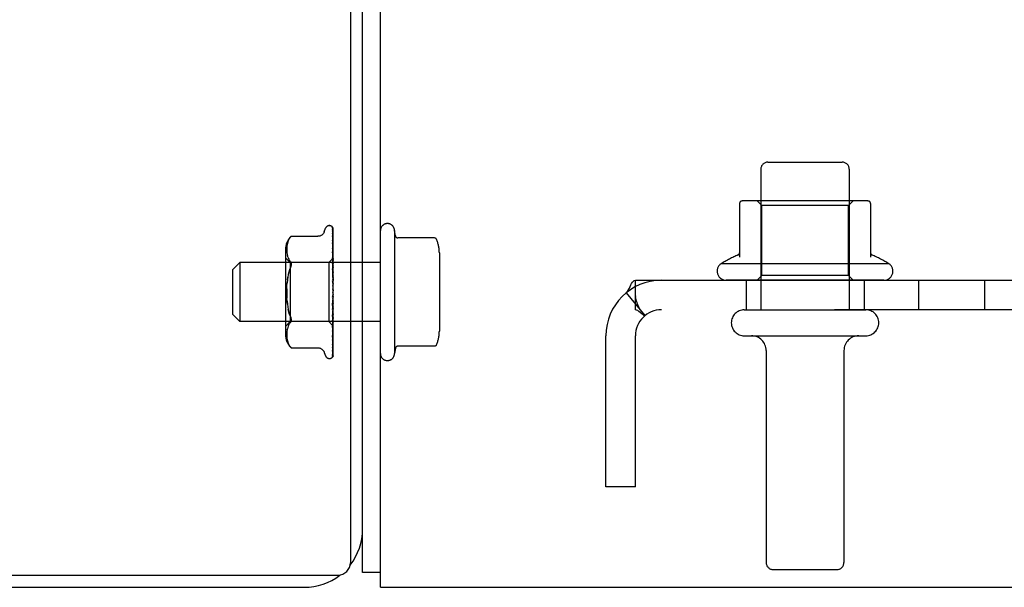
# Model space of a CAD drawing. Header units: inches. Extents: x 0 to 308, y 0 to 199.
# Tile 5 of 139: x 125.06 to 129.23, y 18.48 to 20.88. Entities that reach past the tile are written whole.
import ezdxf

# ---------------------------------------------------------------- set-up
doc = ezdxf.new("R2010")
doc.units = ezdxf.units.IN
doc.header["$LTSCALE"] = 16.920913
doc.header["$MEASUREMENT"] = 0
doc.linetypes.add('HIDDEN', pattern=[0.2, 0.1, -0.1])
doc.layers.get('0').update_dxf_attribs({"linetype": 'CONTINUOUS'})
doc.layers.add('DEFAULT_2', color=8, linetype='HIDDEN')
doc.layers.add('SUBPANEL', color=7, linetype='CONTINUOUS')

msp = doc.modelspace()

# ---------------------------------------------------------------- linework, layer by layer
at = {"color": 7, "linetype": 'Continuous'}
for p, q in [((126.4607, 36.4776), (126.4607, 18.5816)), ((126.5127, 18.7241), (126.5127, 36.3736)), ((48.8772, 18.5296), (126.4087, 18.5296)), ((126.5877, 18.5406), (126.5127, 18.5406)), ((49.0092, 18.4776), (126.2662, 18.4776))]:
    msp.add_line(p, q, dxfattribs=at)
at = {"color": 3, "linetype": 'Continuous'}
for p, q in [((126.5877, 18.4776), (126.5877, 36.3326)), ((126.5127, 18.5406), (126.5127, 18.7241)), ((126.5877, 18.4776), (141.4377, 18.4776))]:
    msp.add_line(p, q, dxfattribs=at)
at = {"color": 7, "linetype": 'Continuous'}
for centre, radius, start, end in [((126.2662, 18.7241), 0.2465, 321.7355, 360), ((126.4087, 18.5816), 0.052, 270, 360), ((126.2662, 18.7241), 0.2465, 270, 307.5)]:
    msp.add_arc(centre, radius, start, end, dxfattribs=at)
at = {"layer": 'DEFAULT_2', "color": 8, "linetype": 'HIDDEN'}
for p, q in [((128.2002, 20.2476), (128.2002, 19.6526)), ((128.2302, 20.2776), (128.5452, 20.2776)), ((128.5752, 20.2476), (128.5752, 19.6526)), ((128.1102, 20.103), (128.1102, 19.8754)), ((128.6433, 20.1136), (128.132, 20.1136)), ((128.2042, 20.0936), (128.1842, 20.1136)), ((128.5712, 20.0936), (128.2042, 20.0936)), ((128.2042, 19.7976), (128.2042, 20.0936)), ((128.5712, 20.0936), (128.5912, 20.1136)), ((128.5712, 19.7976), (128.5712, 20.0936)), ((128.6652, 20.103), (128.6652, 19.8754)), ((126.35, 19.9828), (126.3555, 19.9979)), ((126.3712, 20.0088), (126.372, 20.0088)), ((126.3839, 20.0031), (126.3839, 20.0031)), ((126.385, 19.9997), (126.3869, 19.8696)), ((126.385, 19.9917), (126.3869, 19.8669)), ((126.3877, 19.7367), (126.3877, 19.9972)), ((126.1999, 19.9496), (126.1974, 19.9443)), ((126.2099, 19.9635), (126.21, 19.9636)), ((126.21, 19.9636), (126.3225, 19.9636)), ((126.3849, 19.9871), (126.385, 19.9862)), ((126.385, 19.9862), (126.3869, 19.8632)), ((126.385, 19.9742), (126.3869, 19.8579)), ((126.385, 19.9655), (126.385, 19.9652)), ((126.385, 19.9652), (126.3869, 19.8519)), ((126.385, 19.9479), (126.385, 19.9477)), ((126.385, 19.9477), (126.3869, 19.8442)), ((126.6477, 19.9876), (126.6477, 19.4676)), ((126.6517, 19.9653), (126.6477, 19.9876)), ((126.8164, 19.957), (126.6616, 19.957)), ((126.1856, 19.9072), (126.1856, 19.548)), ((126.1915, 19.9177), (126.1912, 19.9127)), ((126.1912, 19.9128), (126.1912, 19.9078)), ((126.1912, 19.9079), (126.1913, 19.903)), ((126.192, 19.9228), (126.1915, 19.9176)), ((126.1928, 19.9281), (126.192, 19.9227)), ((126.1939, 19.9335), (126.1928, 19.928)), ((126.1954, 19.9389), (126.1939, 19.9334)), ((126.1974, 19.9443), (126.1954, 19.9388)), ((126.385, 19.9356), (126.3869, 19.8361)), ((126.3858, 19.9292), (126.385, 19.9356)), ((126.385, 19.9133), (126.3869, 19.8263)), ((126.3877, 19.9124), (126.3871, 19.9182)), ((126.2056, 19.8528), (126.1856, 19.8728)), ((126.1912, 19.9031), (126.1915, 19.8982)), ((126.1915, 19.8983), (126.192, 19.8932)), ((126.192, 19.8933), (126.1928, 19.8881)), ((126.1928, 19.8881), (126.1939, 19.8827)), ((126.1954, 19.8772), (126.1939, 19.8827)), ((126.1954, 19.8772), (126.1974, 19.8716)), ((126.1974, 19.8717), (126.1999, 19.8662)), ((126.1999, 19.8663), (126.203, 19.8612)), ((126.3875, 19.8716), (126.3687, 19.8528)), ((126.385, 19.8983), (126.385, 19.8984)), ((126.385, 19.8984), (126.3869, 19.8164)), ((126.3862, 19.8866), (126.385, 19.8983)), ((126.385, 19.8722), (126.3869, 19.8048)), ((126.3875, 19.8716), (126.3869, 19.8709)), ((126.3877, 19.8715), (126.3869, 19.8709)), ((126.3869, 19.8709), (126.3869, 19.8709)), ((126.3869, 19.8696), (126.3869, 19.8696)), ((126.3877, 19.8696), (126.3869, 19.8671)), ((126.3869, 19.8669), (126.3869, 19.8671)), ((126.3877, 19.8718), (126.3875, 19.8716)), ((126.8377, 19.8937), (126.8377, 19.5614)), ((125.9627, 19.8226), (125.9927, 19.8526)), ((125.9627, 19.6326), (125.9627, 19.8226)), ((126.5877, 19.8526), (125.9927, 19.8526)), ((125.9927, 19.8526), (125.9927, 19.6026)), ((126.2066, 19.8563), (126.203, 19.8611)), ((126.3687, 19.8528), (126.2056, 19.8528)), ((126.2056, 19.8528), (126.2056, 19.6023)), ((126.2066, 19.831), (126.2078, 19.8343)), ((126.3687, 19.8528), (126.3687, 19.6023)), ((126.385, 19.8549), (126.385, 19.8551)), ((126.385, 19.8551), (126.3869, 19.7934)), ((126.3877, 19.8263), (126.385, 19.8548)), ((126.385, 19.8257), (126.3869, 19.7804)), ((126.3869, 19.8632), (126.3869, 19.8631)), ((126.3877, 19.8606), (126.3869, 19.8631)), ((126.3877, 19.8623), (126.3869, 19.8582)), ((126.3869, 19.8579), (126.3869, 19.8582)), ((126.3869, 19.8519), (126.3869, 19.8518)), ((126.3869, 19.8518), (126.3869, 19.8517)), ((126.3877, 19.8477), (126.3869, 19.8517)), ((126.3877, 19.8501), (126.3869, 19.8446)), ((126.3869, 19.8442), (126.3869, 19.8446)), ((126.3869, 19.8361), (126.3869, 19.8358)), ((126.3877, 19.8304), (126.3869, 19.8358)), ((126.3877, 19.8335), (126.3869, 19.8268)), ((126.3869, 19.8263), (126.3869, 19.8268)), ((128.7435, 19.8476), (128.0318, 19.8476)), ((126.194, 19.7787), (126.1956, 19.7906)), ((126.385, 19.8069), (126.385, 19.8071)), ((126.385, 19.8071), (126.3869, 19.768)), ((126.385, 19.8069), (126.3877, 19.7771)), ((126.3869, 19.8164), (126.3869, 19.8161)), ((126.3877, 19.8094), (126.3869, 19.8161)), ((126.3877, 19.8131), (126.3869, 19.8054)), ((126.3869, 19.8048), (126.3869, 19.8054)), ((126.3869, 19.7934), (126.3869, 19.7931)), ((126.3877, 19.7854), (126.3869, 19.7931)), ((126.3877, 19.7896), (126.3869, 19.7812)), ((126.3869, 19.7804), (126.3869, 19.7812)), ((128.2042, 19.7976), (128.1842, 19.7776)), ((128.5712, 19.7976), (128.2042, 19.7976)), ((128.5712, 19.7976), (128.5912, 19.7776)), ((126.385, 19.7755), (126.3869, 19.754)), ((126.3869, 19.768), (126.3869, 19.7677)), ((126.3877, 19.7594), (126.3869, 19.7677)), ((126.3877, 19.7638), (126.3869, 19.755)), ((126.3869, 19.754), (126.3869, 19.755)), ((126.3877, 19.7321), (126.3869, 19.7409)), ((128.7218, 19.7776), (128.0535, 19.7776)), ((126.385, 19.6734), (126.3877, 19.7034)), ((126.3869, 19.7006), (126.385, 19.6733)), ((126.3877, 19.7367), (126.3869, 19.7278)), ((126.3877, 19.7048), (126.3869, 19.7137)), ((126.3877, 19.7093), (126.3869, 19.7007)), ((126.3869, 19.7006), (126.3869, 19.7007)), ((126.3877, 19.4573), (126.3877, 19.7321)), ((126.3869, 19.6877), (126.385, 19.6541)), ((126.3869, 19.6742), (126.385, 19.6235)), ((126.385, 19.6733), (126.385, 19.6734)), ((126.3869, 19.6622), (126.385, 19.6056)), ((126.3869, 19.6877), (126.3869, 19.6869)), ((126.3877, 19.6782), (126.3869, 19.6869)), ((126.3877, 19.6826), (126.3869, 19.6745)), ((126.3869, 19.6742), (126.3869, 19.6745)), ((126.3869, 19.6622), (126.3869, 19.6616)), ((126.3877, 19.6535), (126.3869, 19.6616)), ((126.3877, 19.6574), (126.3869, 19.6502)), ((125.9627, 19.6326), (125.9927, 19.6026)), ((126.385, 19.6238), (126.3877, 19.6531)), ((126.3869, 19.6499), (126.385, 19.5777)), ((126.3869, 19.6392), (126.385, 19.5617)), ((126.3869, 19.6284), (126.385, 19.5373)), ((126.385, 19.6235), (126.385, 19.6238)), ((126.3869, 19.6194), (126.385, 19.5237)), ((126.3869, 19.6499), (126.3869, 19.6502)), ((126.3869, 19.6392), (126.3869, 19.6387)), ((126.3877, 19.6314), (126.3869, 19.6387)), ((126.3877, 19.6349), (126.3869, 19.6288)), ((126.3869, 19.6284), (126.3869, 19.6288)), ((126.3869, 19.6194), (126.3869, 19.619)), ((126.3877, 19.6128), (126.3869, 19.619)), ((126.3877, 19.6156), (126.3869, 19.6108)), ((128.1302, 19.6526), (128.6452, 19.6526)), ((126.5877, 19.6026), (125.9927, 19.6026)), ((126.2056, 19.6023), (126.1856, 19.5823)), ((126.1928, 19.567), (126.1939, 19.5724)), ((126.1954, 19.578), (126.1939, 19.5725)), ((126.1974, 19.5835), (126.1954, 19.578)), ((126.1999, 19.5889), (126.1974, 19.5835)), ((126.3687, 19.6023), (126.2056, 19.6023)), ((126.3877, 19.5833), (126.3687, 19.6023)), ((126.3869, 19.6106), (126.385, 19.5038)), ((126.385, 19.5779), (126.3877, 19.6055)), ((126.3869, 19.6035), (126.385, 19.4931)), ((126.3869, 19.597), (126.385, 19.4783)), ((126.3869, 19.5921), (126.385, 19.471)), ((126.3869, 19.5881), (126.385, 19.462)), ((126.3869, 19.5856), (126.385, 19.4582)), ((126.3869, 19.5843), (126.385, 19.4552)), ((126.385, 19.5777), (126.385, 19.5779)), ((126.3869, 19.6106), (126.3869, 19.6108)), ((126.3869, 19.6035), (126.3869, 19.6032)), ((126.3877, 19.5983), (126.3869, 19.6032)), ((126.3877, 19.6004), (126.3869, 19.5972)), ((126.3869, 19.597), (126.3869, 19.5972)), ((126.3869, 19.5921), (126.3869, 19.5919)), ((126.3877, 19.5885), (126.3869, 19.5919)), ((126.3877, 19.5898), (126.3869, 19.5882)), ((126.3869, 19.5881), (126.3869, 19.5882)), ((126.3869, 19.5856), (126.3869, 19.5855)), ((126.3877, 19.5838), (126.3869, 19.5855)), ((126.3877, 19.5834), (126.3869, 19.5843)), ((126.1915, 19.557), (126.1912, 19.552)), ((126.1913, 19.5521), (126.1912, 19.5473)), ((126.1912, 19.5473), (126.1912, 19.5424)), ((126.1912, 19.5425), (126.1915, 19.5374)), ((126.192, 19.5619), (126.1915, 19.5569)), ((126.1915, 19.5375), (126.192, 19.5323)), ((126.1928, 19.5671), (126.192, 19.5619)), ((126.192, 19.5324), (126.1928, 19.527)), ((126.385, 19.5373), (126.385, 19.5374)), ((126.3862, 19.5483), (126.3871, 19.5561)), ((126.3871, 19.5561), (126.3877, 19.5623)), ((128.1302, 19.5426), (128.6452, 19.5426)), ((126.1928, 19.5271), (126.1939, 19.5217)), ((126.1939, 19.5218), (126.1954, 19.5162)), ((126.1954, 19.5163), (126.1974, 19.5108)), ((126.1974, 19.5109), (126.1999, 19.5055)), ((126.2066, 19.4954), (126.2029, 19.5004)), ((126.208, 19.4938), (126.2066, 19.4954)), ((126.2091, 19.4925), (126.2097, 19.4919)), ((126.21, 19.4915), (126.2095, 19.4921)), ((126.21, 19.4915), (126.3225, 19.4915)), ((126.385, 19.5036), (126.3858, 19.5094)), ((126.385, 19.5038), (126.385, 19.5037)), ((126.385, 19.5037), (126.385, 19.5036)), ((126.385, 19.4931), (126.385, 19.4928)), ((126.3858, 19.5094), (126.3866, 19.5161)), ((126.6517, 19.4899), (126.6477, 19.4676)), ((126.8164, 19.4982), (126.6616, 19.4982)), ((126.35, 19.4723), (126.3555, 19.4573)), ((126.3712, 19.4463), (126.372, 19.4463)), ((126.3828, 19.4505), (126.3829, 19.4506)), ((126.3849, 19.4699), (126.3848, 19.4699)), ((126.385, 19.4784), (126.385, 19.4778)), ((128.2227, 19.4801), (128.2227, 18.5826)), ((128.5527, 19.4801), (128.5527, 18.5826)), ((128.2527, 18.5526), (128.5227, 18.5526))]:
    msp.add_line(p, q, dxfattribs=at)
for points in [[(126.3839, 20.0031), (126.3839, 20.0031), (126.3839, 20.0031), (126.384, 20.003), (126.3842, 20.0027), (126.3843, 20.0024), (126.3845, 20.0021), (126.3847, 20.0017), (126.3848, 20.0013), (126.3849, 20.0009), (126.385, 20.0004), (126.385, 19.9999), (126.385, 19.9997)], [(126.3877, 19.9968), (126.3876, 19.9969), (126.3874, 19.9976), (126.3871, 19.9982), (126.3868, 19.9988), (126.3865, 19.9994), (126.3862, 20), (126.3859, 20.0005), (126.3855, 20.001), (126.3852, 20.0014), (126.385, 20.0018), (126.3847, 20.0022), (126.3844, 20.0025), (126.3842, 20.0027), (126.3839, 20.0031)], [(126.3877, 19.9893), (126.3876, 19.9895), (126.3872, 19.9913), (126.3868, 19.993), (126.3864, 19.9946), (126.3859, 19.9962), (126.3855, 19.9976), (126.385, 19.999), (126.3846, 20)], [(126.3846, 19.9999), (126.3847, 19.9996), (126.3849, 19.999), (126.385, 19.9984), (126.385, 19.9978)], [(126.3847, 19.9933), (126.3847, 19.9934), (126.3847, 19.9934), (126.3847, 19.9934), (126.3848, 19.9932), (126.3849, 19.9929), (126.385, 19.9925), (126.385, 19.9919), (126.385, 19.9917)], [(126.3853, 19.9923), (126.3849, 19.993), (126.3848, 19.9932), (126.3847, 19.9933)], [(126.3877, 19.9972), (126.3876, 19.9975), (126.3871, 19.9989), (126.3866, 20.0001), (126.3859, 20.0013), (126.3851, 20.0025)], [(126.3877, 19.9874), (126.3874, 19.9881), (126.3872, 19.9887), (126.3869, 19.9893), (126.3867, 19.9899), (126.3864, 19.9904), (126.3861, 19.9909), (126.3858, 19.9914), (126.3856, 19.9919), (126.3853, 19.9923)], [(126.1999, 19.9496), (126.2029, 19.9548), (126.2066, 19.9597)], [(126.2099, 19.9635), (126.2096, 19.9632), (126.2092, 19.9627), (126.2085, 19.9619), (126.2076, 19.9609), (126.2066, 19.9597)], [(126.2066, 19.9597), (126.2076, 19.9609), (126.2085, 19.9619), (126.2092, 19.9627), (126.2096, 19.9632)], [(126.35, 19.9828), (126.3493, 19.981), (126.3485, 19.9794), (126.3476, 19.9777), (126.3465, 19.9761), (126.3454, 19.9745), (126.3441, 19.973), (126.3426, 19.9716), (126.341, 19.9702), (126.3393, 19.9689), (126.3375, 19.9677), (126.3355, 19.9666), (126.3334, 19.9657), (126.3312, 19.9649), (126.3288, 19.9643), (126.3264, 19.9639), (126.3238, 19.9636), (126.3226, 19.9636)], [(126.3877, 19.9721), (126.3874, 19.9738), (126.387, 19.9763), (126.3866, 19.9787), (126.3862, 19.981), (126.3857, 19.9833), (126.3853, 19.9855), (126.3849, 19.9871)], [(126.385, 19.9747), (126.385, 19.9748), (126.3849, 19.9749), (126.385, 19.9748), (126.385, 19.9745), (126.385, 19.9742)], [(126.3859, 19.9728), (126.3854, 19.9739), (126.3852, 19.9743), (126.385, 19.9746), (126.385, 19.9747)], [(126.3877, 19.9461), (126.3874, 19.9481), (126.387, 19.9512), (126.3866, 19.9543), (126.3862, 19.9573), (126.3858, 19.9604), (126.3853, 19.9634), (126.385, 19.9655)], [(126.3859, 19.9456), (126.3856, 19.9462), (126.3854, 19.9467), (126.3852, 19.9472), (126.3851, 19.9475), (126.385, 19.9478), (126.385, 19.9478)], [(126.3877, 19.9688), (126.3875, 19.9692), (126.3872, 19.97), (126.3869, 19.9707), (126.3866, 19.9715), (126.3863, 19.9721), (126.3859, 19.9728)], [(126.8255, 19.951), (126.8247, 19.9525), (126.8237, 19.9538), (126.8224, 19.9549), (126.821, 19.9558), (126.8194, 19.9565), (126.8177, 19.9569), (126.8164, 19.957)], [(126.3861, 19.9101), (126.3858, 19.9108), (126.3856, 19.9114), (126.3854, 19.912), (126.3852, 19.9125), (126.3851, 19.9129), (126.385, 19.9132), (126.385, 19.9133)], [(126.3871, 19.9182), (126.3866, 19.9218), (126.3858, 19.9292)], [(126.3877, 19.9415), (126.3876, 19.9418), (126.3872, 19.9427), (126.3869, 19.9435), (126.3865, 19.9443), (126.3859, 19.9456)], [(126.3877, 19.9065), (126.3875, 19.907), (126.3872, 19.9078), (126.3868, 19.9086), (126.3861, 19.9101)], [(126.3877, 19.8652), (126.3876, 19.8654), (126.3872, 19.8662), (126.3869, 19.867), (126.3865, 19.8678), (126.3861, 19.8686), (126.3858, 19.8693), (126.3855, 19.8701), (126.3853, 19.8707), (126.3851, 19.8713), (126.3851, 19.8718), (126.385, 19.8722)], [(126.3877, 19.8719), (126.3874, 19.8743), (126.3862, 19.8866)], [(126.3877, 19.8708), (126.3874, 19.8705), (126.3872, 19.8702), (126.387, 19.8699), (126.3869, 19.8697), (126.3869, 19.8696), (126.3869, 19.8696)], [(126.3877, 19.8688), (126.3875, 19.869), (126.3873, 19.8692), (126.3871, 19.8694), (126.3869, 19.8696)], [(126.3877, 19.8669), (126.3874, 19.8668), (126.3872, 19.8668), (126.387, 19.8667), (126.3869, 19.8668), (126.3869, 19.8669)], [(126.3877, 19.8649), (126.3874, 19.8645), (126.3872, 19.8641), (126.387, 19.8638), (126.3869, 19.8635), (126.3869, 19.8633), (126.3869, 19.8632)], [(126.2066, 19.831), (126.2032, 19.8221), (126.2003, 19.8124), (126.1977, 19.8018), (126.1956, 19.7906), (126.194, 19.7787), (126.1927, 19.7664)], [(126.2066, 19.8563), (126.2078, 19.8545), (126.2088, 19.8524), (126.2095, 19.8503), (126.2099, 19.848), (126.21, 19.8456), (126.2099, 19.843), (126.2095, 19.8403), (126.2088, 19.8374), (126.2078, 19.8343)], [(126.3877, 19.819), (126.3876, 19.8191), (126.3873, 19.8198), (126.387, 19.8204), (126.3867, 19.821), (126.3863, 19.8217), (126.386, 19.8223), (126.3857, 19.823), (126.3854, 19.8237), (126.3852, 19.8244), (126.3851, 19.8251), (126.385, 19.8257), (126.385, 19.8257)], [(126.3877, 19.8574), (126.3874, 19.8574), (126.3872, 19.8574), (126.387, 19.8575), (126.3869, 19.8577), (126.3869, 19.8579)], [(126.3877, 19.8541), (126.3874, 19.8537), (126.3872, 19.8532), (126.3871, 19.8528), (126.3869, 19.8524), (126.3869, 19.8521), (126.3869, 19.8519)], [(126.3877, 19.8431), (126.3874, 19.8432), (126.3872, 19.8434), (126.387, 19.8436), (126.3869, 19.8439), (126.3869, 19.8442)], [(126.3877, 19.8387), (126.3874, 19.8382), (126.3872, 19.8376), (126.387, 19.8371), (126.3869, 19.8367), (126.3869, 19.8362), (126.3869, 19.8361)], [(126.3877, 19.8247), (126.3874, 19.8249), (126.3872, 19.8252), (126.387, 19.8255), (126.3869, 19.8259), (126.3869, 19.8263)], [(126.3877, 19.8193), (126.3874, 19.8187), (126.3872, 19.8182), (126.387, 19.8176), (126.3869, 19.817), (126.3869, 19.8165), (126.3869, 19.8164)], [(126.3877, 19.8027), (126.3874, 19.8031), (126.3872, 19.8034), (126.387, 19.8039), (126.3869, 19.8043), (126.3869, 19.8048)], [(126.3877, 19.7966), (126.3874, 19.796), (126.3872, 19.7954), (126.387, 19.7948), (126.3869, 19.7942), (126.3869, 19.7936), (126.3869, 19.7934)], [(126.3877, 19.7781), (126.3874, 19.7785), (126.3872, 19.779), (126.387, 19.7795), (126.3869, 19.78), (126.3869, 19.7804)], [(126.194, 19.6764), (126.1927, 19.6887), (126.1918, 19.7014), (126.1913, 19.7144), (126.1912, 19.7276), (126.1913, 19.7407), (126.1918, 19.7537), (126.1927, 19.7664)], [(126.1913, 19.7407), (126.1912, 19.7276), (126.1913, 19.7144), (126.1918, 19.7014)], [(126.3867, 19.7714), (126.3864, 19.7718), (126.3861, 19.7723), (126.3858, 19.7729), (126.3855, 19.7735), (126.3853, 19.7742), (126.3851, 19.7749), (126.385, 19.7756)], [(126.3877, 19.7697), (126.3875, 19.77), (126.3872, 19.7705), (126.3867, 19.7714)], [(126.3877, 19.7714), (126.3874, 19.7708), (126.3872, 19.7702), (126.387, 19.7695), (126.3869, 19.7689), (126.3869, 19.7683), (126.3869, 19.768)], [(126.3877, 19.7516), (126.3874, 19.7521), (126.3872, 19.7526), (126.387, 19.7532), (126.3869, 19.7538), (126.3869, 19.754)], [(126.3877, 19.7446), (126.3874, 19.744), (126.3872, 19.7434), (126.387, 19.7428), (126.3869, 19.7422), (126.3869, 19.7416), (126.3869, 19.7409)], [(126.3851, 19.706), (126.3852, 19.7064), (126.3854, 19.707), (126.3857, 19.7076), (126.3859, 19.7081), (126.3861, 19.7085), (126.3864, 19.7088), (126.3866, 19.7091), (126.3868, 19.7094)], [(126.387, 19.7153), (126.3867, 19.7139), (126.3864, 19.7124), (126.3861, 19.7108), (126.3858, 19.7092), (126.3855, 19.7076), (126.3852, 19.7061)], [(126.3868, 19.7094), (126.3871, 19.7098), (126.3873, 19.7101), (126.3875, 19.7103), (126.3877, 19.7106)], [(126.3877, 19.7242), (126.3874, 19.7248), (126.3872, 19.7254), (126.387, 19.726), (126.3869, 19.7266), (126.3869, 19.7272), (126.3869, 19.7278)], [(126.387, 19.7153), (126.3869, 19.7149), (126.3869, 19.7143), (126.3869, 19.7137)], [(126.3877, 19.697), (126.3874, 19.6976), (126.3872, 19.6982), (126.387, 19.6988), (126.3869, 19.6995), (126.3869, 19.7001), (126.3869, 19.7006)], [(126.3877, 19.7172), (126.3874, 19.7167), (126.3872, 19.7161), (126.387, 19.7155), (126.387, 19.7153)], [(126.1927, 19.6887), (126.194, 19.6764), (126.1956, 19.6646), (126.1977, 19.6533), (126.2003, 19.6428), (126.2032, 19.6331), (126.2066, 19.6241)], [(126.3869, 19.6704), (126.3869, 19.6701), (126.3868, 19.67), (126.3867, 19.6699), (126.3865, 19.6699), (126.3863, 19.6699), (126.3861, 19.67), (126.3859, 19.6702), (126.3857, 19.6705), (126.3855, 19.6708), (126.3853, 19.6712), (126.3852, 19.6717), (126.3851, 19.6723), (126.385, 19.6729), (126.385, 19.6733)], [(126.385, 19.6541), (126.3851, 19.6546), (126.3852, 19.6553), (126.3854, 19.656), (126.3857, 19.6567), (126.386, 19.6573), (126.3863, 19.6579), (126.3866, 19.6585), (126.3872, 19.6596)], [(126.3877, 19.6901), (126.3874, 19.6897), (126.3872, 19.6892), (126.387, 19.6886), (126.3869, 19.6881), (126.3869, 19.6877)], [(126.3877, 19.6709), (126.3874, 19.6715), (126.3872, 19.6721), (126.387, 19.6727), (126.3869, 19.6733), (126.3869, 19.6739), (126.3869, 19.6742)], [(126.3877, 19.6645), (126.3874, 19.6641), (126.3872, 19.6637), (126.387, 19.6632), (126.3869, 19.6627), (126.3869, 19.6622)], [(126.3872, 19.6596), (126.3875, 19.6602), (126.3877, 19.6605)], [(126.2066, 19.6241), (126.2032, 19.6331), (126.2003, 19.6428), (126.1977, 19.6533)], [(126.2066, 19.6241), (126.2078, 19.6208), (126.2088, 19.6177), (126.2095, 19.6148), (126.2099, 19.6121), (126.21, 19.6095), (126.2099, 19.6071), (126.2095, 19.6049), (126.2088, 19.6027)], [(126.3877, 19.6468), (126.3874, 19.6474), (126.3872, 19.648), (126.387, 19.6486), (126.3869, 19.6492), (126.3869, 19.6497), (126.3869, 19.6499)], [(126.3877, 19.6411), (126.3874, 19.6408), (126.3872, 19.6404), (126.387, 19.6401), (126.3869, 19.6396), (126.3869, 19.6392)], [(126.3877, 19.6256), (126.3874, 19.6262), (126.3872, 19.6268), (126.387, 19.6273), (126.3869, 19.6279), (126.3869, 19.6283), (126.3869, 19.6284)], [(126.3877, 19.6208), (126.3874, 19.6206), (126.3872, 19.6204), (126.387, 19.6201), (126.3869, 19.6198), (126.3869, 19.6194)], [(126.1999, 19.5889), (126.203, 19.594), (126.2066, 19.5989)], [(126.2066, 19.5989), (126.2078, 19.6007), (126.2088, 19.6027)], [(126.385, 19.6056), (126.385, 19.6057), (126.3851, 19.6062), (126.3852, 19.6068), (126.3854, 19.6074), (126.3856, 19.6081), (126.3859, 19.6088), (126.3863, 19.6095), (126.3866, 19.6103), (126.387, 19.611), (126.3873, 19.6117), (126.3877, 19.6125)], [(126.3877, 19.6082), (126.3874, 19.6087), (126.3872, 19.6092), (126.387, 19.6097), (126.3869, 19.6101), (126.3869, 19.6105), (126.3869, 19.6106)], [(126.3877, 19.6044), (126.3874, 19.6043), (126.3872, 19.6042), (126.387, 19.604), (126.3869, 19.6038), (126.3869, 19.6035)], [(126.3877, 19.595), (126.3874, 19.5955), (126.3872, 19.5959), (126.387, 19.5963), (126.3869, 19.5966), (126.3869, 19.5969), (126.3869, 19.597)], [(126.3877, 19.5924), (126.3874, 19.5924), (126.3872, 19.5925), (126.387, 19.5924), (126.3869, 19.5923), (126.3869, 19.5921)], [(126.3877, 19.5866), (126.3874, 19.587), (126.3872, 19.5874), (126.387, 19.5877), (126.3869, 19.5879), (126.3869, 19.5881), (126.3869, 19.5881)], [(126.3877, 19.5853), (126.3874, 19.5855), (126.3872, 19.5856), (126.387, 19.5857), (126.3869, 19.5857), (126.3869, 19.5856), (126.3869, 19.5856)], [(126.3877, 19.5842), (126.3875, 19.5842), (126.3873, 19.5842), (126.3871, 19.5842), (126.3869, 19.5843)], [(126.385, 19.5617), (126.385, 19.5619), (126.3851, 19.5622), (126.3852, 19.5627), (126.3854, 19.5632), (126.3856, 19.5638), (126.3859, 19.5645), (126.3862, 19.5652)], [(126.385, 19.5374), (126.3854, 19.5402), (126.3862, 19.5483)], [(126.3862, 19.5652), (126.3868, 19.5666), (126.3872, 19.5673), (126.3875, 19.5681), (126.3877, 19.5686)], [(126.3867, 19.5279), (126.3871, 19.5288), (126.3874, 19.5296), (126.3877, 19.5302)], [(126.1999, 19.5055), (126.2029, 19.5004), (126.2066, 19.4954)], [(126.2077, 19.4941), (126.2082, 19.4935), (126.2087, 19.493)], [(126.2091, 19.4926), (126.2086, 19.4931), (126.208, 19.4938)], [(126.2099, 19.4917), (126.21, 19.4916), (126.21, 19.4915)], [(126.3226, 19.4915), (126.3238, 19.4915), (126.3264, 19.4913), (126.3288, 19.4909), (126.3312, 19.4902), (126.3334, 19.4895), (126.3355, 19.4885), (126.3375, 19.4875), (126.3393, 19.4863), (126.341, 19.485), (126.3426, 19.4836), (126.3441, 19.4821), (126.3454, 19.4806), (126.3465, 19.479), (126.3476, 19.4774), (126.3485, 19.4758), (126.3493, 19.4741), (126.35, 19.4723)], [(126.385, 19.5237), (126.385, 19.5237), (126.3851, 19.5239), (126.3851, 19.5242), (126.3853, 19.5246), (126.3855, 19.5252), (126.3858, 19.5258), (126.3861, 19.5265), (126.3867, 19.5279)], [(126.385, 19.4778), (126.3853, 19.4796), (126.3858, 19.4822), (126.3862, 19.4849), (126.3866, 19.4876), (126.387, 19.4903), (126.3874, 19.4931), (126.3877, 19.495)], [(126.385, 19.4928), (126.385, 19.4928), (126.3851, 19.493), (126.3852, 19.4933), (126.3854, 19.4937), (126.3856, 19.4942)], [(126.3856, 19.4942), (126.3862, 19.4955), (126.3866, 19.4963), (126.3869, 19.4971), (126.3873, 19.4979), (126.3876, 19.4988), (126.3877, 19.499)], [(126.3866, 19.5161), (126.387, 19.5195), (126.3877, 19.525)], [(126.8255, 19.5041), (126.8247, 19.5027), (126.8237, 19.5014), (126.8224, 19.5002), (126.821, 19.4993), (126.8194, 19.4987), (126.8177, 19.4983), (126.8164, 19.4982)], [(126.3877, 19.4573), (126.3871, 19.456), (126.3865, 19.4549), (126.3859, 19.4538), (126.3853, 19.453), (126.3847, 19.4522), (126.3841, 19.4516), (126.3836, 19.4511), (126.3833, 19.4508), (126.383, 19.4506), (126.3829, 19.4505), (126.3828, 19.4505)], [(126.3838, 19.4516), (126.3844, 19.4524), (126.3851, 19.4536), (126.3857, 19.4549), (126.3863, 19.4562), (126.3868, 19.4576), (126.3872, 19.4591), (126.3877, 19.4607)], [(126.385, 19.4552), (126.385, 19.4549), (126.385, 19.4544), (126.3849, 19.4538), (126.3847, 19.4533), (126.3845, 19.4528), (126.3843, 19.4523), (126.3841, 19.4519), (126.3839, 19.4516), (126.3838, 19.4516)], [(126.385, 19.4582), (126.385, 19.4579), (126.3849, 19.4573), (126.3848, 19.4568), (126.3847, 19.4564), (126.3846, 19.456), (126.3845, 19.4558), (126.3844, 19.4558), (126.3844, 19.4558)], [(126.3844, 19.4558), (126.3844, 19.4558), (126.3845, 19.4559)], [(126.3845, 19.4559), (126.3849, 19.4565), (126.3852, 19.4569), (126.3854, 19.4573), (126.3857, 19.4578), (126.386, 19.4583), (126.3863, 19.4589), (126.3866, 19.4594), (126.387, 19.4601), (126.3872, 19.4607), (126.3875, 19.4614), (126.3877, 19.4618)], [(126.3848, 19.4606), (126.3852, 19.4618), (126.3856, 19.4636), (126.3861, 19.4655), (126.3865, 19.4675), (126.387, 19.4695), (126.3874, 19.4717), (126.3877, 19.4733)], [(126.3848, 19.4699), (126.3849, 19.47), (126.385, 19.4703), (126.3852, 19.4706)], [(126.385, 19.462), (126.385, 19.4614), (126.3849, 19.4608), (126.3848, 19.4606)], [(126.385, 19.471), (126.385, 19.4707), (126.385, 19.4703), (126.3849, 19.47), (126.3849, 19.4699)], [(126.3852, 19.4706), (126.3857, 19.4715), (126.386, 19.4721), (126.3863, 19.4726), (126.3866, 19.4732), (126.3869, 19.4739), (126.3872, 19.4746), (126.3875, 19.4753), (126.3877, 19.4759)]]:
    msp.add_lwpolyline(points, dxfattribs=at)
for centre, radius, start, end in [((128.2302, 20.2476), 0.03, 90, 180), ((128.5452, 20.2476), 0.03, 0, 90), ((128.1202, 20.103), 0.01, 95.1938, 180), ((128.132, 19.9724), 0.1412, 90, 95.2081), ((128.6433, 19.9724), 0.1412, 84.7919, 90), ((128.6552, 20.103), 0.01, 0, 84.8062), ((126.3712, 19.9922), 0.0167, 90, 160), ((126.372, 19.9922), 0.0167, 38.6218, 90), ((126.6177, 19.9876), 0.03, 359.9957, 180), ((126.2632, 19.9072), 0.0776, 133.3008, 180), ((126.6616, 19.967), 0.01, 189.7805, 270), ((126.6965, 19.8937), 0.1412, 0, 23.95), ((128.3877, 19.2474), 0.6977, 113.9679, 120.6631), ((128.1002, 19.8941), 0.01, 293.9679, 360), ((128.6752, 19.8941), 0.01, 180, 246.0321), ((128.3877, 19.2474), 0.6977, 59.3369, 66.0321), ((128.0535, 19.8159), 0.0384, 124.4497, 270), ((128.7218, 19.8159), 0.0384, 270, 55.5503), ((128.1302, 19.5976), 0.055, 90, 270), ((128.6452, 19.5976), 0.055, 270, 90), ((126.2632, 19.548), 0.0776, 180, 226.6992), ((126.6965, 19.5614), 0.1412, 336.05, 360), ((128.1602, 19.4801), 0.0625, 0, 90), ((128.6152, 19.4801), 0.0625, 90, 180), ((126.6616, 19.4882), 0.01, 90, 170.2195), ((126.3712, 19.463), 0.0167, 200, 270), ((126.372, 19.463), 0.0167, 270, 340.0516), ((126.6177, 19.4676), 0.03, 180, 0.0043), ((128.2527, 18.5826), 0.03, 180, 270), ((128.5227, 18.5826), 0.03, 270, 360)]:
    msp.add_arc(centre, radius, start, end, dxfattribs=at)
at = {"layer": 'SUBPANEL', "color": 8, "linetype": 'HIDDEN'}
for p, q in [((127.6687, 19.7776), (140.3567, 19.7776)), ((127.6687, 19.6526), (127.6687, 19.7776)), ((128.1377, 19.7776), (128.1377, 19.6526)), ((128.6377, 19.7776), (128.6377, 19.6526)), ((128.8699, 19.6526), (128.8699, 19.7776)), ((129.1499, 19.6526), (129.1499, 19.7776)), ((127.6301, 19.7244), (127.7092, 19.6277)), ((127.6686, 19.712), (127.6687, 19.7086)), ((140.3567, 19.6526), (127.6687, 19.6526)), ((127.5439, 18.9026), (127.5439, 19.5426)), ((127.6689, 18.9026), (127.6689, 19.5426)), ((127.6689, 18.9026), (127.5439, 18.9026))]:
    msp.add_line(p, q, dxfattribs=at)
for points in [[(127.6301, 19.7244), (127.6353, 19.73), (127.6396, 19.7367), (127.6433, 19.744), (127.6496, 19.7579)], [(127.6496, 19.7579), (127.6527, 19.7641), (127.6561, 19.7697), (127.66, 19.774), (127.6641, 19.7767), (127.6687, 19.7776)], [(127.6911, 19.6497), (127.6911, 19.6497), (127.6906, 19.6504), (127.6898, 19.6517), (127.6888, 19.6534), (127.6878, 19.6553), (127.6868, 19.6572), (127.6857, 19.6592), (127.6847, 19.6613), (127.6837, 19.6634), (127.6826, 19.6657), (127.6816, 19.668), (127.6806, 19.6704), (127.6796, 19.6729), (127.6786, 19.6754), (127.6776, 19.678), (127.6766, 19.6806), (127.6757, 19.6832), (127.6748, 19.6859), (127.674, 19.6885), (127.6732, 19.6911), (127.6724, 19.6937), (127.6718, 19.6962), (127.6711, 19.6987), (127.6705, 19.7012), (127.67, 19.7036), (127.6695, 19.7059), (127.6692, 19.708), (127.6688, 19.71), (127.6686, 19.7114), (127.6686, 19.7119)], [(127.6886, 19.6415), (127.6837, 19.6456), (127.6786, 19.6491), (127.6736, 19.6516), (127.6687, 19.6526)], [(127.6881, 19.6535), (127.6893, 19.6521), (127.6902, 19.6509), (127.6909, 19.65), (127.6911, 19.6497)], [(127.7092, 19.6277), (127.7071, 19.6271), (127.7044, 19.6282), (127.701, 19.6305), (127.6971, 19.6338), (127.6886, 19.6415)]]:
    msp.add_lwpolyline(points, dxfattribs=at)
for radius in [0.235, 0.11]:
    msp.add_arc((127.7789, 19.5426), radius, 90, 180, dxfattribs=at)

doc.saveas('drawing.dxf')
